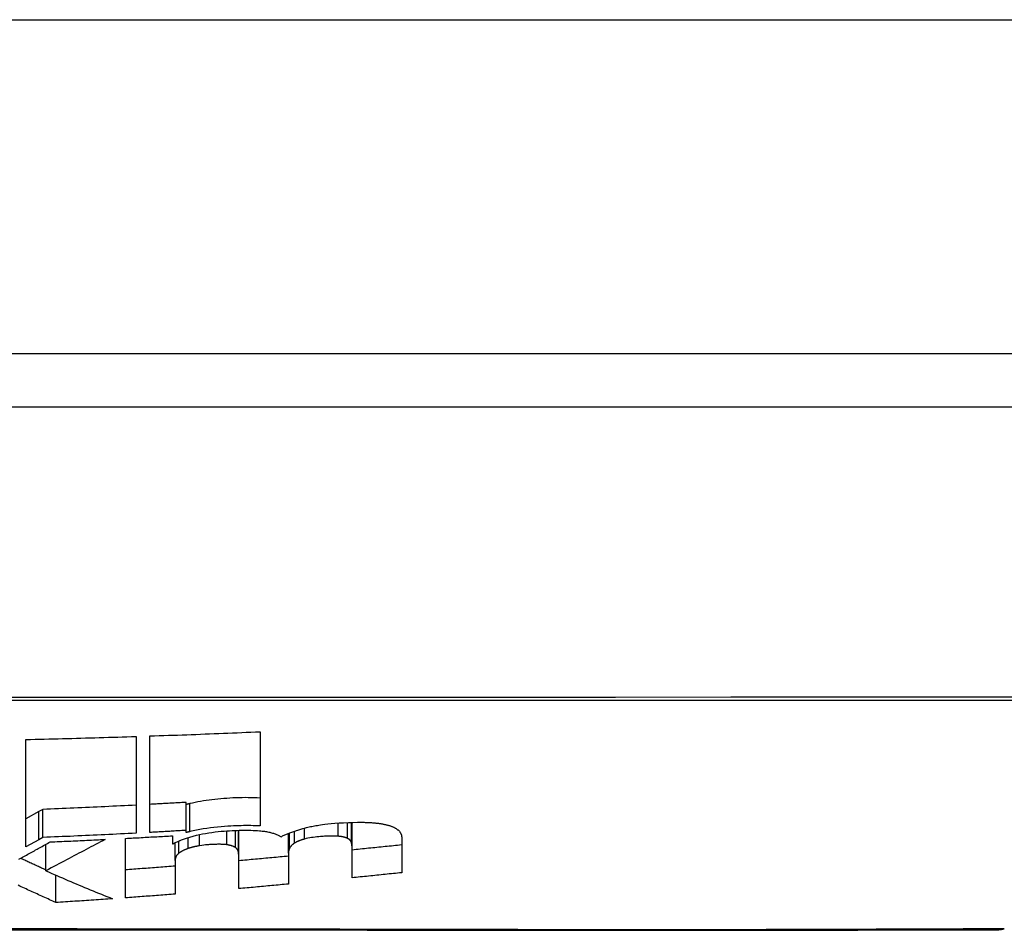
# Model space of a CAD drawing. Header units: inches. Extents: x 19 to 446, y 48 to 210.
# Tile 51 of 256: x 101.067 to 101.358, y 47.607 to 47.877. Entities that reach past the tile are written whole.
import ezdxf

# ---------------------------------------------------------------- set-up
doc = ezdxf.new("R2010")
doc.units = ezdxf.units.IN
doc.header["$MEASUREMENT"] = 0
doc.layers.add('Visible Edges(ANSI)', color=7, linetype='Continuous', lineweight=25)
doc.layers.add('Visible Tangent Edges(ANSI)', color=7, linetype='Continuous', lineweight=25)

msp = doc.modelspace()

# ---------------------------------------------------------------- linework, layer by layer
at = {"layer": 'Visible Edges(ANSI)'}
for p, q in [((102.32648, 47.77821), (60.72148, 47.77821)), ((100.57279, 47.76246), (101.43017, 47.76246)), ((101.13781, 47.6662), (101.13781, 47.63827)), ((101.06844, 47.63211), (101.06844, 47.66391)), ((101.10106, 47.66481), (101.10106, 47.63614)), ((101.1052, 47.63636), (101.1052, 47.66495)), ((101.11596, 47.63697), (101.11596, 47.64527)), ((101.07223, 47.64252), (101.06844, 47.64044)), ((101.07346, 47.6432), (101.07223, 47.64252)), ((101.07346, 47.63487), (101.07346, 47.6432)), ((101.16506, 47.63191), (101.16506, 47.63934)), ((101.11596, 47.63632), (101.11596, 47.63697)), ((101.1315, 47.62908), (101.1315, 47.637)), ((101.14621, 47.63017), (101.14621, 47.6361)), ((101.07223, 47.6342), (101.06844, 47.63211)), ((101.07346, 47.63487), (101.07223, 47.6342)), ((101.09795, 47.61697), (101.09795, 47.6346)), ((101.11183, 47.63537), (101.11183, 47.63299)), ((101.11265, 47.62807), (101.11265, 47.63332)), ((101.17976, 47.63485), (101.17976, 47.62443)), ((101.07433, 47.625), (101.07433, 47.63281)), ((101.11183, 47.63299), (101.11203, 47.633)), ((101.14621, 47.63017), (101.14621, 47.62106)), ((101.16506, 47.62292), (101.16506, 47.63191)), ((101.11265, 47.62807), (101.11265, 47.6181)), ((101.1315, 47.61971), (101.1315, 47.62908)), ((101.07733, 47.6156), (101.07733, 47.62369))]:
    msp.add_line(p, q, dxfattribs=at)
at = {"layer": 'Visible Edges(ANSI)', "flags": 128}
for points in [[(101.1052, 47.66495), (101.10656, 47.66499), (101.10792, 47.66504), (101.10928, 47.66509), (101.11064, 47.66514), (101.112, 47.66518), (101.11335, 47.66523), (101.11471, 47.66528), (101.11607, 47.66533), (101.11743, 47.66538), (101.11879, 47.66543), (101.12015, 47.66549), (101.12151, 47.66554), (101.12287, 47.66559), (101.12423, 47.66564), (101.12559, 47.6657), (101.12694, 47.66575), (101.1283, 47.66581), (101.12966, 47.66586), (101.13102, 47.66592), (101.13238, 47.66597), (101.13374, 47.66603), (101.1351, 47.66609), (101.13646, 47.66614), (101.13781, 47.6662)], [(101.06844, 47.66391), (101.0698, 47.66394), (101.07116, 47.66397), (101.07252, 47.664), (101.07388, 47.66404), (101.07524, 47.66407), (101.0766, 47.6641), (101.07796, 47.66414), (101.07932, 47.66417), (101.08068, 47.66421), (101.08204, 47.66424), (101.0834, 47.66428), (101.08476, 47.66432), (101.08612, 47.66436), (101.08748, 47.66439), (101.08883, 47.66443), (101.09019, 47.66447), (101.09155, 47.66451), (101.09291, 47.66455), (101.09427, 47.6646), (101.09563, 47.66464), (101.09699, 47.66468), (101.09834, 47.66472), (101.0997, 47.66477), (101.10106, 47.66481)], [(101.11596, 47.64527), (101.11551, 47.64524), (101.11506, 47.64522), (101.11461, 47.64519), (101.11417, 47.64517), (101.11372, 47.64514), (101.11327, 47.64511), (101.11282, 47.64509), (101.11237, 47.64506), (101.11192, 47.64504), (101.11148, 47.64501), (101.11103, 47.64499), (101.11058, 47.64496), (101.11013, 47.64494), (101.10968, 47.64491), (101.10923, 47.64489), (101.10879, 47.64486), (101.10834, 47.64484), (101.10789, 47.64481), (101.10744, 47.64479), (101.10699, 47.64477), (101.10654, 47.64474), (101.10609, 47.64472), (101.10565, 47.64469), (101.1052, 47.64467)], [(101.11701, 47.64489), (101.11696, 47.64488), (101.11692, 47.64487), (101.11688, 47.64485), (101.11683, 47.64484), (101.11679, 47.64483), (101.11674, 47.64482), (101.1167, 47.64481), (101.11666, 47.6448), (101.11661, 47.64479), (101.11657, 47.64478), (101.11652, 47.64477), (101.11648, 47.64476), (101.11644, 47.64475), (101.11639, 47.64473), (101.11635, 47.64472), (101.11631, 47.64471), (101.11626, 47.6447), (101.11622, 47.64469), (101.11618, 47.64468), (101.11613, 47.64467), (101.11609, 47.64466), (101.11605, 47.64465), (101.116, 47.64463), (101.11596, 47.64462)], [(101.13781, 47.64656), (101.13695, 47.6466), (101.13607, 47.64663), (101.13519, 47.64665), (101.13429, 47.64666), (101.13339, 47.64667), (101.13248, 47.64666), (101.13157, 47.64664), (101.13065, 47.64661), (101.12973, 47.64657), (101.12882, 47.64652), (101.12793, 47.64646), (101.12705, 47.6464), (101.12617, 47.64633), (101.12529, 47.64624), (101.12442, 47.64615), (101.12356, 47.64605), (101.1227, 47.64594), (101.12185, 47.64582), (101.12101, 47.64569), (101.12018, 47.64555), (101.11936, 47.64539), (101.11856, 47.64523), (101.11778, 47.64507), (101.11701, 47.64489)], [(101.10106, 47.64445), (101.09991, 47.64439), (101.09876, 47.64433), (101.09761, 47.64428), (101.09646, 47.64422), (101.09531, 47.64416), (101.09416, 47.6441), (101.09301, 47.64405), (101.09186, 47.64399), (101.09071, 47.64394), (101.08956, 47.64389), (101.08841, 47.64383), (101.08726, 47.64378), (101.08611, 47.64373), (101.08496, 47.64368), (101.08381, 47.64363), (101.08266, 47.64357), (101.08151, 47.64353), (101.08036, 47.64348), (101.07921, 47.64343), (101.07806, 47.64338), (101.07691, 47.64333), (101.07576, 47.64329), (101.07461, 47.64324), (101.07346, 47.6432)], [(101.15051, 47.63752), (101.15087, 47.63762), (101.15124, 47.63772), (101.15161, 47.63781), (101.15199, 47.6379), (101.15237, 47.63799), (101.15276, 47.63808), (101.15316, 47.63816), (101.15356, 47.63824), (101.15396, 47.63831), (101.15437, 47.63839), (101.15479, 47.63846), (101.15521, 47.63852), (101.1557, 47.6386), (101.15631, 47.63868), (101.15704, 47.63878), (101.15789, 47.63887), (101.15887, 47.63897), (101.15998, 47.63907), (101.16121, 47.63916), (101.16257, 47.63924), (101.16396, 47.6393), (101.16534, 47.63935), (101.16671, 47.63937), (101.16806, 47.63937)], [(101.16806, 47.63937), (101.16835, 47.63936), (101.16863, 47.63936), (101.16892, 47.63935), (101.1692, 47.63934), (101.16948, 47.63933), (101.16976, 47.63932), (101.17003, 47.63931), (101.17031, 47.6393), (101.17058, 47.63928), (101.17085, 47.63926), (101.17111, 47.63924), (101.17137, 47.63922), (101.17163, 47.6392), (101.17189, 47.63918), (101.17214, 47.63915), (101.17239, 47.63912), (101.17264, 47.63909), (101.17288, 47.63906), (101.17312, 47.63903), (101.17336, 47.639), (101.17359, 47.63896), (101.17382, 47.63892), (101.17405, 47.63889), (101.17428, 47.63885)], [(101.10106, 47.63614), (101.09991, 47.63608), (101.09876, 47.63602), (101.09761, 47.63596), (101.09646, 47.63591), (101.09531, 47.63585), (101.09416, 47.63579), (101.09301, 47.63573), (101.09186, 47.63568), (101.09071, 47.63562), (101.08956, 47.63557), (101.08841, 47.63552), (101.08726, 47.63546), (101.08611, 47.63541), (101.08496, 47.63536), (101.08381, 47.63531), (101.08266, 47.63525), (101.08151, 47.6352), (101.08036, 47.63516), (101.07921, 47.63511), (101.07806, 47.63506), (101.07691, 47.63501), (101.07576, 47.63496), (101.07461, 47.63492), (101.07346, 47.63487)], [(101.11596, 47.63697), (101.11551, 47.63694), (101.11506, 47.63692), (101.11461, 47.63689), (101.11417, 47.63686), (101.11372, 47.63684), (101.11327, 47.63681), (101.11282, 47.63679), (101.11237, 47.63676), (101.11192, 47.63674), (101.11148, 47.63671), (101.11103, 47.63668), (101.11058, 47.63666), (101.11013, 47.63663), (101.10968, 47.63661), (101.10923, 47.63658), (101.10879, 47.63656), (101.10834, 47.63653), (101.10789, 47.63651), (101.10744, 47.63648), (101.10699, 47.63646), (101.10654, 47.63643), (101.10609, 47.63641), (101.10565, 47.63639), (101.1052, 47.63636)], [(101.11701, 47.63659), (101.11696, 47.63658), (101.11692, 47.63657), (101.11688, 47.63656), (101.11683, 47.63654), (101.11679, 47.63653), (101.11674, 47.63652), (101.1167, 47.63651), (101.11666, 47.6365), (101.11661, 47.63649), (101.11657, 47.63648), (101.11652, 47.63647), (101.11648, 47.63646), (101.11644, 47.63645), (101.11639, 47.63643), (101.11635, 47.63642), (101.11631, 47.63641), (101.11626, 47.6364), (101.11622, 47.63639), (101.11618, 47.63638), (101.11613, 47.63637), (101.11609, 47.63636), (101.11605, 47.63635), (101.116, 47.63633), (101.11596, 47.63632)], [(101.13781, 47.63827), (101.13713, 47.63831), (101.13644, 47.63833), (101.13574, 47.63835), (101.13503, 47.63837), (101.13432, 47.63838), (101.13361, 47.63838), (101.13289, 47.63837), (101.13217, 47.63836), (101.13144, 47.63834), (101.13072, 47.63832), (101.12996, 47.63829), (101.12913, 47.63824), (101.12823, 47.63819), (101.12728, 47.63812), (101.12628, 47.63804), (101.12524, 47.63794), (101.12416, 47.63783), (101.12308, 47.63769), (101.12202, 47.63755), (101.12098, 47.63738), (101.11995, 47.63721), (101.11895, 47.63702), (101.11797, 47.63681), (101.11701, 47.63659)], [(101.11902, 47.63553), (101.11989, 47.63573), (101.12077, 47.63591), (101.12169, 47.63608), (101.12262, 47.63624), (101.12357, 47.63638), (101.1245, 47.6365), (101.12541, 47.63661), (101.1263, 47.63669), (101.12716, 47.63677), (101.12799, 47.63683), (101.12877, 47.63688), (101.12951, 47.63692), (101.13022, 47.63696), (101.13092, 47.63698), (101.13162, 47.637), (101.13231, 47.63701), (101.133, 47.63702), (101.13369, 47.63702), (101.13437, 47.63701), (101.13505, 47.63699), (101.13572, 47.63696), (101.13638, 47.63693), (101.13702, 47.63689), (101.13766, 47.63684)], [(101.13766, 47.63684), (101.13803, 47.63681), (101.13839, 47.63677), (101.13874, 47.63673), (101.13908, 47.63669), (101.13941, 47.63664), (101.13974, 47.63659), (101.14005, 47.63653), (101.14036, 47.63647), (101.14066, 47.63641), (101.14095, 47.63634), (101.14124, 47.63627), (101.14151, 47.63619), (101.14177, 47.63611), (101.14202, 47.63603), (101.14226, 47.63595), (101.1425, 47.63586), (101.14272, 47.63577), (101.14293, 47.63568), (101.14314, 47.63559), (101.14333, 47.63549), (101.14352, 47.63539), (101.1437, 47.63529), (101.14387, 47.63519), (101.14403, 47.63509)], [(101.14403, 47.63509), (101.14425, 47.6352), (101.14447, 47.63532), (101.14469, 47.63543), (101.14492, 47.63554), (101.14516, 47.63565), (101.1454, 47.63575), (101.14564, 47.63586), (101.14589, 47.63597), (101.14615, 47.63607), (101.14641, 47.63618), (101.14667, 47.63628), (101.14694, 47.63638), (101.14722, 47.63648), (101.1475, 47.63658), (101.14778, 47.63668), (101.14807, 47.63678), (101.14836, 47.63687), (101.14865, 47.63697), (101.14895, 47.63706), (101.14926, 47.63716), (101.14956, 47.63725), (101.14988, 47.63734), (101.15019, 47.63743), (101.15051, 47.63752)], [(101.17428, 47.63885), (101.1745, 47.6388), (101.17472, 47.63876), (101.17494, 47.63871), (101.17515, 47.63866), (101.17536, 47.63861), (101.17556, 47.63855), (101.17575, 47.6385), (101.17594, 47.63844), (101.17613, 47.63839), (101.17631, 47.63833), (101.17648, 47.63827), (101.17665, 47.63821), (101.17682, 47.63814), (101.17698, 47.63808), (101.17714, 47.63801), (101.17729, 47.63795), (101.17743, 47.63788), (101.17757, 47.63781), (101.17771, 47.63774), (101.17784, 47.63767), (101.17796, 47.6376), (101.17808, 47.63752), (101.1782, 47.63745), (101.17831, 47.63737)], [(101.17831, 47.63737), (101.17845, 47.63728), (101.17857, 47.63718), (101.17869, 47.63709), (101.1788, 47.63699), (101.17891, 47.63689), (101.179, 47.63679), (101.17909, 47.63669), (101.17918, 47.63658), (101.17926, 47.63648), (101.17933, 47.63637), (101.17939, 47.63627), (101.17945, 47.63616), (101.1795, 47.63605), (101.17955, 47.63594), (101.17959, 47.63584), (101.17963, 47.63573), (101.17966, 47.63562), (101.17969, 47.63551), (101.17971, 47.6354), (101.17973, 47.63529), (101.17975, 47.63518), (101.17976, 47.63507), (101.17976, 47.63496), (101.17976, 47.63485)], [(101.06635, 47.62841), (101.06673, 47.62862), (101.06711, 47.62883), (101.06748, 47.62903), (101.06786, 47.62924), (101.06824, 47.62945), (101.06863, 47.62967), (101.06901, 47.62988), (101.06939, 47.63009), (101.06978, 47.6303), (101.07017, 47.63052), (101.07056, 47.63073), (101.07094, 47.63094), (101.07133, 47.63116), (101.07173, 47.63138), (101.07212, 47.63159), (101.07251, 47.63181), (101.0729, 47.63202), (101.0733, 47.63224), (101.07369, 47.63246), (101.07409, 47.63268), (101.07448, 47.6329), (101.07488, 47.63312), (101.07528, 47.63333), (101.07567, 47.63355)], [(101.09193, 47.63429), (101.09122, 47.63392), (101.09052, 47.63355), (101.08981, 47.63317), (101.0891, 47.6328), (101.0884, 47.63243), (101.08769, 47.63206), (101.08698, 47.63168), (101.08627, 47.63131), (101.08556, 47.63093), (101.08484, 47.63056), (101.08413, 47.63018), (101.08341, 47.6298), (101.08268, 47.62941), (101.08195, 47.62903), (101.08122, 47.62864), (101.08048, 47.62825), (101.07974, 47.62786), (101.07899, 47.62746), (101.07823, 47.62706), (101.07747, 47.62666), (101.07669, 47.62625), (101.07591, 47.62584), (101.07513, 47.62542), (101.07433, 47.625)], [(101.07567, 47.63355), (101.07635, 47.63358), (101.07703, 47.63361), (101.07771, 47.63364), (101.07839, 47.63367), (101.07906, 47.6337), (101.07974, 47.63373), (101.08042, 47.63376), (101.0811, 47.63379), (101.08177, 47.63382), (101.08245, 47.63385), (101.08313, 47.63388), (101.08381, 47.63391), (101.08448, 47.63394), (101.08516, 47.63397), (101.08584, 47.634), (101.08651, 47.63403), (101.08719, 47.63406), (101.08787, 47.6341), (101.08855, 47.63413), (101.08922, 47.63416), (101.0899, 47.63419), (101.09058, 47.63423), (101.09126, 47.63426), (101.09193, 47.63429)], [(101.09795, 47.6346), (101.09853, 47.63463), (101.0991, 47.63466), (101.09968, 47.63469), (101.10026, 47.63472), (101.10084, 47.63475), (101.10142, 47.63478), (101.102, 47.63481), (101.10257, 47.63485), (101.10315, 47.63488), (101.10373, 47.63491), (101.10431, 47.63494), (101.10489, 47.63497), (101.10547, 47.63501), (101.10604, 47.63504), (101.10662, 47.63507), (101.1072, 47.6351), (101.10778, 47.63513), (101.10836, 47.63517), (101.10893, 47.6352), (101.10951, 47.63523), (101.11009, 47.63527), (101.11067, 47.6353), (101.11125, 47.63533), (101.11183, 47.63537)], [(101.11203, 47.633), (101.11226, 47.63312), (101.1125, 47.63324), (101.11274, 47.63336), (101.11298, 47.63347), (101.11323, 47.63359), (101.11349, 47.6337), (101.11375, 47.63382), (101.11402, 47.63393), (101.11429, 47.63404), (101.11457, 47.63415), (101.11486, 47.63426), (101.11515, 47.63437), (101.11544, 47.63447), (101.11574, 47.63458), (101.11605, 47.63468), (101.11636, 47.63478), (101.11667, 47.63488), (101.11699, 47.63498), (101.11732, 47.63507), (101.11765, 47.63517), (101.11798, 47.63526), (101.11833, 47.63535), (101.11867, 47.63544), (101.11902, 47.63553)], [(101.14802, 47.6332), (101.14793, 47.63314), (101.14784, 47.63308), (101.14775, 47.63302), (101.14766, 47.63296), (101.14758, 47.6329), (101.1475, 47.63283), (101.14743, 47.63277), (101.14736, 47.63271), (101.14729, 47.63265), (101.14722, 47.63259), (101.14716, 47.63253), (101.14709, 47.63247), (101.14704, 47.63241), (101.14698, 47.63234), (101.14693, 47.63228), (101.14688, 47.63222), (101.14683, 47.63216), (101.14679, 47.6321), (101.14674, 47.63204), (101.1467, 47.63197), (101.14667, 47.63191), (101.14663, 47.63185), (101.1466, 47.63179), (101.14657, 47.63173)], [(101.15102, 47.6344), (101.15087, 47.63436), (101.15072, 47.63431), (101.15056, 47.63427), (101.15042, 47.63422), (101.15027, 47.63418), (101.15013, 47.63413), (101.14999, 47.63409), (101.14985, 47.63404), (101.14971, 47.63399), (101.14958, 47.63394), (101.14945, 47.63389), (101.14932, 47.63384), (101.14919, 47.63379), (101.14907, 47.63374), (101.14895, 47.63369), (101.14884, 47.63363), (101.14872, 47.63358), (101.14861, 47.63353), (101.14851, 47.63347), (101.1484, 47.63342), (101.1483, 47.63336), (101.14821, 47.63331), (101.14811, 47.63325), (101.14802, 47.6332)], [(101.16097, 47.63523), (101.16066, 47.63526), (101.16034, 47.63528), (101.16001, 47.63529), (101.15968, 47.6353), (101.15934, 47.6353), (101.159, 47.6353), (101.15866, 47.6353), (101.15831, 47.63529), (101.15796, 47.63528), (101.15761, 47.63526), (101.15726, 47.63524), (101.15691, 47.63522), (101.15654, 47.6352), (101.15613, 47.63517), (101.15567, 47.63513), (101.15518, 47.63509), (101.15466, 47.63503), (101.15412, 47.63497), (101.15358, 47.6349), (101.15304, 47.63482), (101.15251, 47.63473), (101.152, 47.63463), (101.1515, 47.63452), (101.15102, 47.6344)], [(101.16371, 47.6346), (101.16363, 47.63464), (101.16355, 47.63467), (101.16347, 47.63471), (101.16338, 47.63474), (101.16329, 47.63478), (101.16319, 47.63481), (101.16309, 47.63484), (101.16299, 47.63487), (101.16289, 47.6349), (101.16278, 47.63493), (101.16266, 47.63496), (101.16255, 47.63499), (101.16243, 47.63502), (101.16231, 47.63504), (101.16219, 47.63507), (101.16206, 47.63509), (101.16193, 47.63511), (101.1618, 47.63513), (101.16167, 47.63515), (101.16153, 47.63517), (101.16139, 47.63519), (101.16125, 47.6352), (101.16111, 47.63522), (101.16097, 47.63523)], [(101.16485, 47.63343), (101.16483, 47.63348), (101.16481, 47.63354), (101.16479, 47.63359), (101.16477, 47.63364), (101.16474, 47.63369), (101.16472, 47.63374), (101.16468, 47.6338), (101.16465, 47.63385), (101.16461, 47.6339), (101.16458, 47.63395), (101.16453, 47.634), (101.16449, 47.63405), (101.16444, 47.6341), (101.16439, 47.63414), (101.16434, 47.63419), (101.16428, 47.63424), (101.16422, 47.63429), (101.16416, 47.63433), (101.16409, 47.63438), (101.16402, 47.63442), (101.16395, 47.63447), (101.16387, 47.63451), (101.16379, 47.63456), (101.16371, 47.6346)], [(101.16506, 47.63191), (101.16506, 47.63197), (101.16506, 47.63204), (101.16505, 47.6321), (101.16505, 47.63217), (101.16505, 47.63223), (101.16505, 47.63229), (101.16504, 47.63236), (101.16504, 47.63242), (101.16503, 47.63248), (101.16502, 47.63255), (101.16502, 47.63261), (101.16501, 47.63268), (101.165, 47.63274), (101.16499, 47.6328), (101.16498, 47.63287), (101.16497, 47.63293), (101.16496, 47.63299), (101.16494, 47.63305), (101.16493, 47.63312), (101.16492, 47.63318), (101.1649, 47.63324), (101.16489, 47.63331), (101.16487, 47.63337), (101.16485, 47.63343)], [(101.11379, 47.63022), (101.11368, 47.63013), (101.11358, 47.63004), (101.11348, 47.62995), (101.11339, 47.62986), (101.11331, 47.62977), (101.11323, 47.62968), (101.11316, 47.62959), (101.11309, 47.6295), (101.11303, 47.62941), (101.11298, 47.62932), (101.11293, 47.62923), (101.11289, 47.62914), (101.11285, 47.62905), (101.11281, 47.62897), (101.11278, 47.62888), (101.11275, 47.62879), (101.11273, 47.6287), (101.11271, 47.62861), (101.11269, 47.62852), (101.11268, 47.62843), (101.11267, 47.62834), (101.11266, 47.62825), (101.11266, 47.62816), (101.11265, 47.62807)], [(101.11654, 47.63161), (101.11639, 47.63156), (101.11624, 47.63151), (101.11609, 47.63145), (101.11595, 47.6314), (101.11582, 47.63135), (101.11568, 47.63129), (101.11555, 47.63124), (101.11543, 47.63118), (101.1153, 47.63112), (101.11518, 47.63107), (101.11507, 47.63101), (101.11495, 47.63095), (101.11484, 47.63089), (101.11473, 47.63083), (101.11463, 47.63077), (101.11452, 47.63071), (101.11442, 47.63065), (101.11433, 47.63059), (101.11423, 47.63053), (101.11414, 47.63047), (101.11405, 47.6304), (101.11396, 47.63034), (101.11388, 47.63028), (101.11379, 47.63022)], [(101.11985, 47.6324), (101.1197, 47.63237), (101.11955, 47.63235), (101.1194, 47.63232), (101.11925, 47.63229), (101.1191, 47.63227), (101.11895, 47.63224), (101.11881, 47.63221), (101.11866, 47.63218), (101.11852, 47.63215), (101.11838, 47.63212), (101.11824, 47.63208), (101.1181, 47.63205), (101.11796, 47.63202), (101.11782, 47.63198), (101.11769, 47.63195), (101.11756, 47.63191), (101.11742, 47.63188), (101.11729, 47.63184), (101.11716, 47.6318), (101.11704, 47.63176), (101.11691, 47.63173), (101.11678, 47.63169), (101.11666, 47.63165), (101.11654, 47.63161)], [(101.12793, 47.63271), (101.12768, 47.63274), (101.12742, 47.63276), (101.12716, 47.63279), (101.12688, 47.63281), (101.12661, 47.63282), (101.12633, 47.63283), (101.12604, 47.63284), (101.12576, 47.63284), (101.12547, 47.63284), (101.12518, 47.63284), (101.12488, 47.63283), (101.12459, 47.63283), (101.1243, 47.63282), (101.124, 47.6328), (101.12371, 47.63279), (101.12341, 47.63278), (101.12311, 47.63276), (101.12282, 47.63274), (101.12249, 47.63272), (101.12211, 47.63269), (101.12168, 47.63264), (101.12116, 47.63258), (101.12056, 47.6325), (101.11985, 47.6324)], [(101.13052, 47.63188), (101.13045, 47.63192), (101.13038, 47.63197), (101.13031, 47.63201), (101.13024, 47.63206), (101.13016, 47.6321), (101.13007, 47.63214), (101.12998, 47.63218), (101.12989, 47.63222), (101.1298, 47.63226), (101.1297, 47.6323), (101.12959, 47.63233), (101.12948, 47.63237), (101.12937, 47.6324), (101.12926, 47.63244), (101.12914, 47.63247), (101.12902, 47.6325), (101.12889, 47.63253), (101.12876, 47.63256), (101.12863, 47.63259), (101.1285, 47.63261), (101.12836, 47.63264), (101.12822, 47.63266), (101.12808, 47.63268), (101.12793, 47.63271)], [(101.1314, 47.63057), (101.13139, 47.63063), (101.13138, 47.63069), (101.13136, 47.63074), (101.13135, 47.6308), (101.13133, 47.63086), (101.13131, 47.63091), (101.13129, 47.63097), (101.13126, 47.63103), (101.13124, 47.63108), (101.13121, 47.63114), (101.13117, 47.63119), (101.13114, 47.63125), (101.1311, 47.6313), (101.13106, 47.63135), (101.13102, 47.63141), (101.13097, 47.63146), (101.13093, 47.63151), (101.13088, 47.63157), (101.13082, 47.63162), (101.13077, 47.63167), (101.13071, 47.63172), (101.13065, 47.63177), (101.13059, 47.63183), (101.13052, 47.63188)], [(101.1315, 47.62908), (101.1315, 47.62915), (101.1315, 47.62921), (101.1315, 47.62927), (101.1315, 47.62933), (101.1315, 47.62939), (101.1315, 47.62946), (101.13149, 47.62952), (101.13149, 47.62958), (101.13149, 47.62964), (101.13148, 47.6297), (101.13148, 47.62977), (101.13148, 47.62983), (101.13147, 47.62989), (101.13147, 47.62995), (101.13146, 47.63001), (101.13146, 47.63008), (101.13145, 47.63014), (101.13144, 47.6302), (101.13144, 47.63026), (101.13143, 47.63032), (101.13142, 47.63039), (101.13142, 47.63045), (101.13141, 47.63051), (101.1314, 47.63057)], [(101.14657, 47.63173), (101.14654, 47.63166), (101.14651, 47.6316), (101.14649, 47.63153), (101.14646, 47.63146), (101.14644, 47.6314), (101.14641, 47.63133), (101.14639, 47.63127), (101.14637, 47.6312), (101.14635, 47.63114), (101.14633, 47.63107), (101.14631, 47.63101), (101.1463, 47.63094), (101.14628, 47.63088), (101.14627, 47.63081), (101.14626, 47.63075), (101.14625, 47.63068), (101.14624, 47.63062), (101.14623, 47.63056), (101.14622, 47.63049), (101.14622, 47.63043), (101.14621, 47.63036), (101.14621, 47.6303), (101.14621, 47.63023), (101.14621, 47.63017)], [(101.17976, 47.63266), (101.17915, 47.6326), (101.17854, 47.63253), (101.17793, 47.63247), (101.17732, 47.6324), (101.1767, 47.63234), (101.17609, 47.63228), (101.17548, 47.63221), (101.17487, 47.63215), (101.17425, 47.63209), (101.17364, 47.63203), (101.17303, 47.63196), (101.17241, 47.6319), (101.1718, 47.63184), (101.17119, 47.63177), (101.17058, 47.63171), (101.16996, 47.63165), (101.16935, 47.63159), (101.16874, 47.63153), (101.16812, 47.63146), (101.16751, 47.6314), (101.1669, 47.63134), (101.16628, 47.63128), (101.16567, 47.63122), (101.16506, 47.63115)], [(101.07433, 47.62526), (101.07402, 47.6254), (101.0737, 47.62554), (101.07339, 47.62568), (101.07308, 47.62582), (101.07277, 47.62596), (101.07245, 47.6261), (101.07214, 47.62625), (101.07183, 47.62639), (101.07152, 47.62653), (101.07121, 47.62667), (101.07089, 47.62682), (101.07058, 47.62696), (101.07027, 47.6271), (101.06996, 47.62724), (101.06965, 47.62739), (101.06934, 47.62753), (101.06902, 47.62767), (101.06871, 47.62782), (101.0684, 47.62796), (101.06809, 47.62811), (101.06778, 47.62825), (101.06747, 47.62839), (101.06716, 47.62854), (101.06685, 47.62868)], [(101.14621, 47.62932), (101.1456, 47.62926), (101.14498, 47.6292), (101.14437, 47.62915), (101.14376, 47.62909), (101.14315, 47.62903), (101.14253, 47.62898), (101.14192, 47.62892), (101.14131, 47.62886), (101.1407, 47.62881), (101.14008, 47.62875), (101.13947, 47.62869), (101.13886, 47.62864), (101.13825, 47.62858), (101.13763, 47.62852), (101.13702, 47.62847), (101.13641, 47.62841), (101.13579, 47.62836), (101.13518, 47.6283), (101.13457, 47.62825), (101.13395, 47.62819), (101.13334, 47.62814), (101.13273, 47.62808), (101.13212, 47.62803), (101.1315, 47.62797)], [(101.07433, 47.625), (101.07515, 47.62464), (101.07597, 47.62428), (101.07679, 47.62393), (101.07761, 47.62357), (101.07843, 47.62321), (101.07925, 47.62286), (101.08007, 47.62251), (101.0809, 47.62216), (101.08172, 47.62181), (101.08255, 47.62146), (101.08337, 47.62111), (101.08419, 47.62076), (101.08502, 47.62041), (101.08584, 47.62007), (101.08667, 47.61973), (101.0875, 47.61938), (101.08832, 47.61904), (101.08915, 47.6187), (101.08998, 47.61837), (101.0908, 47.61803), (101.09163, 47.61769), (101.09246, 47.61736), (101.09328, 47.61703), (101.09411, 47.6167)], [(101.11265, 47.62639), (101.11204, 47.62634), (101.11143, 47.62629), (101.11082, 47.62624), (101.1102, 47.62619), (101.10959, 47.62614), (101.10898, 47.6261), (101.10837, 47.62605), (101.10775, 47.626), (101.10714, 47.62595), (101.10653, 47.62591), (101.10592, 47.62586), (101.1053, 47.62581), (101.10469, 47.62577), (101.10408, 47.62572), (101.10346, 47.62568), (101.10285, 47.62563), (101.10224, 47.62558), (101.10163, 47.62554), (101.10101, 47.62549), (101.1004, 47.62545), (101.09979, 47.6254), (101.09917, 47.62536), (101.09856, 47.62531), (101.09795, 47.62527)], [(101.17976, 47.62443), (101.17915, 47.62437), (101.17854, 47.62431), (101.17793, 47.62424), (101.17732, 47.62418), (101.1767, 47.62411), (101.17609, 47.62405), (101.17548, 47.62399), (101.17487, 47.62392), (101.17425, 47.62386), (101.17364, 47.6238), (101.17303, 47.62373), (101.17241, 47.62367), (101.1718, 47.62361), (101.17119, 47.62354), (101.17058, 47.62348), (101.16996, 47.62342), (101.16935, 47.62335), (101.16874, 47.62329), (101.16812, 47.62323), (101.16751, 47.62317), (101.1669, 47.6231), (101.16628, 47.62304), (101.16567, 47.62298), (101.16506, 47.62292)], [(101.07733, 47.6156), (101.07686, 47.61581), (101.0764, 47.61602), (101.07593, 47.61622), (101.07546, 47.61643), (101.075, 47.61664), (101.07453, 47.61685), (101.07406, 47.61706), (101.0736, 47.61727), (101.07313, 47.61748), (101.07266, 47.61769), (101.0722, 47.6179), (101.07173, 47.61812), (101.07127, 47.61833), (101.0708, 47.61854), (101.07033, 47.61875), (101.06987, 47.61897), (101.0694, 47.61918), (101.06894, 47.61939), (101.06847, 47.61961), (101.06801, 47.61982), (101.06754, 47.62004), (101.06708, 47.62025), (101.06661, 47.62047), (101.06615, 47.62069)], [(101.14621, 47.62106), (101.1456, 47.62101), (101.14498, 47.62095), (101.14437, 47.62089), (101.14376, 47.62083), (101.14315, 47.62077), (101.14253, 47.62072), (101.14192, 47.62066), (101.14131, 47.6206), (101.1407, 47.62055), (101.14008, 47.62049), (101.13947, 47.62043), (101.13886, 47.62038), (101.13825, 47.62032), (101.13763, 47.62026), (101.13702, 47.62021), (101.13641, 47.62015), (101.13579, 47.62009), (101.13518, 47.62004), (101.13457, 47.61998), (101.13395, 47.61993), (101.13334, 47.61987), (101.13273, 47.61982), (101.13212, 47.61976), (101.1315, 47.61971)], [(101.09411, 47.6167), (101.09341, 47.61665), (101.09271, 47.6166), (101.09201, 47.61655), (101.09131, 47.6165), (101.09062, 47.61646), (101.08992, 47.61641), (101.08922, 47.61636), (101.08852, 47.61631), (101.08782, 47.61627), (101.08712, 47.61622), (101.08642, 47.61617), (101.08572, 47.61613), (101.08502, 47.61608), (101.08432, 47.61604), (101.08363, 47.61599), (101.08293, 47.61595), (101.08223, 47.6159), (101.08153, 47.61586), (101.08083, 47.61582), (101.08013, 47.61577), (101.07943, 47.61573), (101.07873, 47.61569), (101.07803, 47.61564), (101.07733, 47.6156)], [(101.11265, 47.6181), (101.11204, 47.61805), (101.11143, 47.618), (101.11082, 47.61795), (101.1102, 47.61791), (101.10959, 47.61786), (101.10898, 47.61781), (101.10837, 47.61776), (101.10775, 47.61771), (101.10714, 47.61767), (101.10653, 47.61762), (101.10592, 47.61757), (101.1053, 47.61752), (101.10469, 47.61748), (101.10408, 47.61743), (101.10346, 47.61738), (101.10285, 47.61734), (101.10224, 47.61729), (101.10163, 47.61724), (101.10101, 47.6172), (101.1004, 47.61715), (101.09979, 47.61711), (101.09917, 47.61706), (101.09856, 47.61702), (101.09795, 47.61697)], [(101.05405, 47.60753), (101.07118, 47.60752), (101.08815, 47.60751), (101.10497, 47.6075), (101.12159, 47.60749), (101.13793, 47.60747), (101.15394, 47.60745), (101.16957, 47.60744), (101.18475, 47.60742), (101.19943, 47.6074), (101.21363, 47.60739), (101.22735, 47.60737), (101.24051, 47.60736), (101.25309, 47.60735), (101.26505, 47.60736), (101.27639, 47.60737), (101.28706, 47.60739), (101.29704, 47.60741), (101.30633, 47.60742), (101.3149, 47.60744), (101.32273, 47.60746), (101.32977, 47.60747), (101.33602, 47.60749), (101.34145, 47.6075), (101.34607, 47.60751), (101.34988, 47.60752), (101.35285, 47.60753), (101.35498, 47.60754), (101.35625, 47.60754), (101.35668, 47.60754)]]:
    msp.add_lwpolyline(points, dxfattribs=at)
at = {"layer": 'Visible Edges(ANSI)'}
msp.add_arc((101.35666, 47.61246), 0.00492, 270.1731, 289.29, dxfattribs=at)
at = {"layer": 'Visible Tangent Edges(ANSI)'}
for p, q in [((60.72148, 47.87721), (102.32648, 47.87721)), ((101.11701, 47.63659), (101.11701, 47.64489)), ((101.07223, 47.6342), (101.07223, 47.64252)), ((101.16097, 47.63523), (101.16097, 47.63914)), ((101.16371, 47.6346), (101.16371, 47.63929)), ((101.16485, 47.63343), (101.16485, 47.63933)), ((101.12793, 47.63271), (101.12793, 47.63683)), ((101.13052, 47.63188), (101.13052, 47.63697)), ((101.1314, 47.63057), (101.1314, 47.637)), ((101.14657, 47.63173), (101.14657, 47.63624)), ((101.14802, 47.6332), (101.14802, 47.63676)), ((101.15102, 47.6344), (101.15102, 47.63766)), ((101.11379, 47.63022), (101.11379, 47.63383)), ((101.11654, 47.63161), (101.11654, 47.63484)), ((101.11985, 47.6324), (101.11985, 47.63572))]:
    msp.add_line(p, q, dxfattribs=at)
at = {"layer": 'Visible Tangent Edges(ANSI)', "flags": 128}
for points in [[(101.37812, 47.67648), (101.34481, 47.67646), (101.31119, 47.67643), (101.27728, 47.67641), (101.24313, 47.67639), (101.20877, 47.67637), (101.17426, 47.67635), (101.13962, 47.67633), (101.1049, 47.67632), (101.07016, 47.67631), (101.03542, 47.67631), (101.0007, 47.67631), (100.96598, 47.67631), (100.93128, 47.67631), (100.89662, 47.67632), (100.86204, 47.67633), (100.82758, 47.67635), (100.79329, 47.67637), (100.75916, 47.67639), (100.72522, 47.67641), (100.6915, 47.67643), (100.65802, 47.67646), (100.62481, 47.67648), (100.5919, 47.67651)], [(100.59315, 47.67552), (100.62593, 47.67552), (100.65902, 47.67552), (100.69238, 47.67553), (100.72599, 47.67553), (100.75982, 47.67553), (100.79384, 47.67554), (100.82804, 47.67554), (100.8624, 47.67555), (100.89688, 47.67555), (100.93145, 47.67555), (100.96607, 47.67556), (101.0007, 47.67556), (101.03534, 47.67556), (101.06999, 47.67555), (101.10464, 47.67555), (101.13926, 47.67555), (101.1738, 47.67554), (101.20822, 47.67554), (101.24247, 47.67553), (101.27651, 47.67553), (101.3103, 47.67553), (101.34381, 47.67552), (101.37699, 47.67552)], [(101.23035, 47.60751), (101.21416, 47.60755), (101.19723, 47.60758), (101.17963, 47.60761), (101.16141, 47.60765), (101.14262, 47.60768), (101.12333, 47.60771), (101.10363, 47.60774), (101.0836, 47.60777), (101.06332, 47.60779), (101.04283, 47.6078), (101.02219, 47.60781), (101.00145, 47.60782), (100.98068, 47.60782), (100.95999, 47.60781), (100.93946, 47.60779), (100.91916, 47.60777), (100.89915, 47.60774), (100.87948, 47.60771), (100.86023, 47.60768), (100.84145, 47.60765), (100.82322, 47.60761), (100.80565, 47.60758)], [(101.27494, 47.60751), (101.27324, 47.60751), (101.27153, 47.60751), (101.2698, 47.6075), (101.26806, 47.6075), (101.26631, 47.6075), (101.26454, 47.6075), (101.26276, 47.60749), (101.26096, 47.60749), (101.25915, 47.60749), (101.25732, 47.60749), (101.25548, 47.60749), (101.25363, 47.60749), (101.25176, 47.60749), (101.24988, 47.60749), (101.24799, 47.60749), (101.24608, 47.60749), (101.24416, 47.60749), (101.24223, 47.6075), (101.24028, 47.6075), (101.23832, 47.6075), (101.23635, 47.6075), (101.23436, 47.60751), (101.23236, 47.60751), (101.23035, 47.60751)], [(101.35829, 47.60782), (101.35814, 47.60782), (101.35768, 47.60782), (101.35692, 47.60781), (101.35586, 47.60781), (101.3545, 47.6078), (101.35284, 47.60779), (101.35089, 47.60778), (101.34864, 47.60777), (101.34611, 47.60776), (101.34329, 47.60774), (101.34018, 47.60773), (101.33678, 47.60771), (101.33309, 47.6077), (101.32912, 47.60768), (101.32486, 47.60766), (101.32034, 47.60765), (101.31554, 47.60763), (101.31049, 47.60761), (101.30517, 47.6076), (101.29961, 47.60758), (101.2938, 47.60756), (101.28775, 47.60755), (101.28146, 47.60753), (101.27494, 47.60751)]]:
    msp.add_lwpolyline(points, dxfattribs=at)
at = {"layer": 'Visible Tangent Edges(ANSI)'}
msp.add_arc((101.35666, 47.61246), 0.00492, 270.1731, 289.29, dxfattribs=at)

doc.saveas('drawing.dxf')
